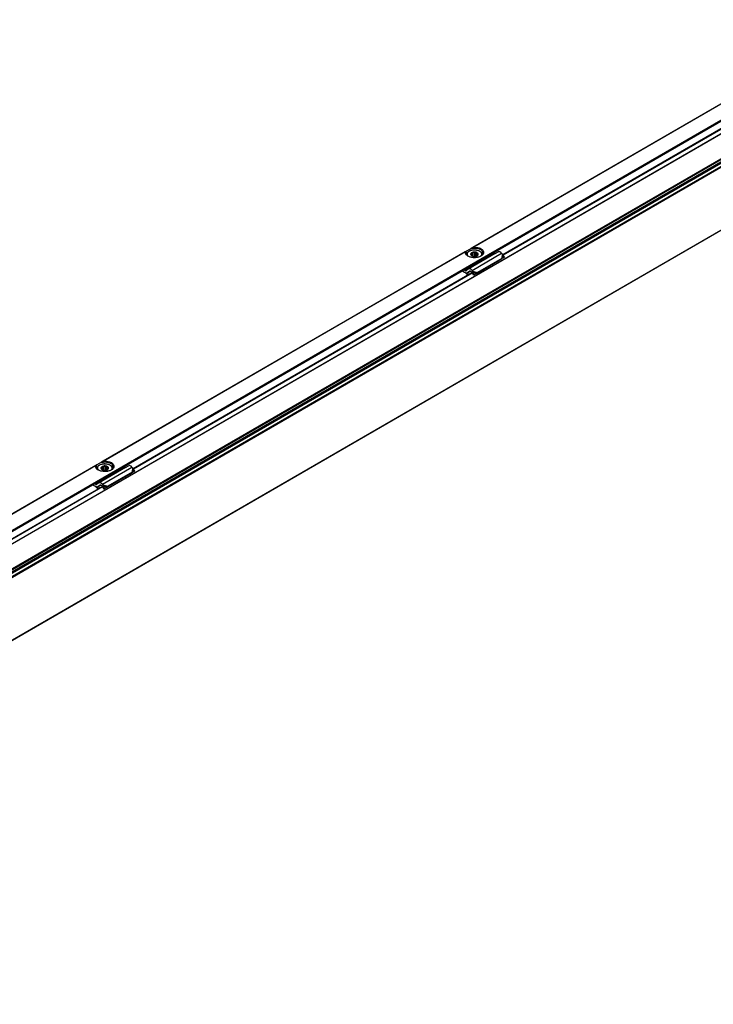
# Model space of a CAD drawing. Header units: millimetres. Extents: x -418 to 2750, y -1084 to 1393.
# Tile 40 of 74: x 908 to 1174, y -1064 to -687. Entities that reach past the tile are written whole.
import ezdxf

# ---------------------------------------------------------------- set-up
doc = ezdxf.new("R2010")
doc.units = ezdxf.units.MM

# ---------------------------------------------------------------- blocks, each defined once
blk = doc.blocks.new('SOPORTE_SV2__33', base_point=(642.98, -1059.21))
at = {"color": 3, "linetype": 'Continuous'}
for p, q in [((1220.3, -693.65), (1081.69, -773.87)), ((1220.2, -693.77), (1081.99, -773.77)), ((1085.27, -777.99), (1226.69, -696.14)), ((1078.88, -775.5), (940.27, -855.72)), ((1078.78, -775.62), (940.56, -855.62)), ((1081.38, -782.67), (1092.69, -776.12)), ((649.94, -1029.93), (1085.27, -777.99)), ((1092.9, -776.38), (1092.75, -778.05)), ((1093.16, -776.61), (1093.04, -778.02)), ((1080.03, -782.13), (1078.9, -782.79)), ((1081.58, -782.93), (1083.44, -783.44)), ((1081.69, -783.25), (1083.25, -783.68)), ((937.46, -857.35), (798.85, -937.57)), ((937.36, -857.47), (799.14, -937.47)), ((939.96, -864.52), (951.27, -857.97)), ((951.47, -858.23), (951.33, -859.9)), ((951.74, -858.46), (951.61, -859.87)), ((938.61, -863.98), (937.47, -864.64)), ((940.16, -864.78), (942.01, -865.3)), ((940.27, -865.1), (941.83, -865.53))]:
    blk.add_line(p, q, dxfattribs=at)
at = {"color": 7, "linetype": 'Continuous'}
for p, q in [((1084.8, -778.64), (1224.24, -697.93)), ((1079.26, -775.27), (1078.88, -775.5)), ((1081.03, -774.25), (1079.26, -775.27)), ((1090.21, -776.24), (1080.08, -782.1)), ((1081.69, -773.87), (1081.03, -774.25)), ((1081.38, -775.82), (1081.25, -776.14)), ((1081.25, -777.08), (1081.25, -776.14)), ((1081.75, -775.91), (1081.38, -775.82)), ((1081.38, -777.14), (1081.38, -775.82)), ((1081.75, -777.26), (1081.75, -775.91)), ((1082.81, -775.71), (1082.45, -775.86)), ((1082.45, -777.31), (1082.45, -775.86)), ((1082.81, -777.26), (1082.81, -775.71)), ((1083.04, -776), (1082.81, -775.71)), ((1083.04, -777.19), (1083.04, -776)), ((1090.21, -776.24), (1089.54, -775.9)), ((1090.21, -776.24), (1091.39, -775.55)), ((1092.9, -776.38), (1092.69, -776.12)), ((650.14, -1030.21), (1084.8, -778.64)), ((1079.27, -776.64), (1079.27, -776.71)), ((1080.98, -776.52), (1080.84, -776.6)), ((1080.84, -776.6), (1081.06, -776.88)), ((1092.38, -778.54), (1083.07, -783.93)), ((1083.23, -777.11), (1083.29, -777.08)), ((1092.75, -778.05), (1083.44, -783.44)), ((1083.48, -776.88), (1083.48, -776.32)), ((1083.7, -776.37), (1083.48, -776.32)), ((1083.56, -776.68), (1083.7, -776.37)), ((1084.94, -778.78), (1084.94, -778.94)), ((1085.13, -778.51), (1085.13, -778.67)), ((1085.27, -776.64), (1085.27, -776.72)), ((1092.42, -778.49), (1092.38, -778.54)), ((1092.53, -778.34), (1092.42, -778.49)), ((1092.75, -778.05), (1092.53, -778.34)), ((1092.68, -778.26), (1092.63, -778.3)), ((1093.04, -778.02), (1092.68, -778.26)), ((1093.04, -778.02), (1092.75, -778.05)), ((1093.16, -776.61), (1092.9, -776.38)), ((1093.77, -777.63), (1093.04, -778.02)), ((1093.77, -777.63), (1093.16, -776.61)), ((1093.77, -777.63), (1093.18, -778.03)), ((1078.52, -783.42), (1077.47, -782.89)), ((1078.9, -782.79), (1078.22, -782.45)), ((1080.03, -782.13), (1079.14, -782.79)), ((1079.67, -783.64), (1079.62, -783.67)), ((1079.67, -783.64), (1080.81, -782.98)), ((1080.56, -782.98), (1079.67, -783.64)), ((1080.08, -782.1), (1080.03, -782.13)), ((1081.22, -783.41), (1081.01, -783.16)), ((1081.22, -783.41), (1081.36, -783.22)), ((1081.36, -783.22), (1081.58, -782.93)), ((1081.36, -783.5), (1081.49, -783.4)), ((1082, -784.5), (1081.36, -783.5)), ((1081.58, -782.93), (1081.38, -782.67)), ((1081.49, -783.4), (1081.69, -783.25)), ((1081.69, -783.25), (1081.58, -782.93)), ((1082.33, -784.25), (1081.69, -783.25)), ((1083.25, -783.68), (1082.33, -784.25)), ((1083.25, -783.68), (1083.05, -783.83)), ((1079.66, -784.26), (1079.61, -784.38)), ((1082.92, -783.93), (1082, -784.5)), ((1082.33, -784.25), (1082, -784.5)), ((1083.05, -783.83), (1082.92, -783.93)), ((937.84, -857.13), (937.46, -857.35)), ((939.61, -856.1), (937.84, -857.13)), ((937.85, -858.49), (937.85, -858.56)), ((948.79, -858.09), (938.66, -863.95)), ((939.56, -858.37), (939.42, -858.45)), ((939.42, -858.45), (939.64, -858.73)), ((939.56, -858.62), (939.56, -858.37)), ((940.27, -855.72), (939.61, -856.1)), ((939.96, -857.68), (939.83, -857.99)), ((939.83, -858.93), (939.83, -857.99)), ((940.32, -857.76), (939.96, -857.68)), ((940.32, -859.11), (940.32, -857.76)), ((941.39, -857.56), (941.03, -857.71)), ((941.03, -859.16), (941.03, -857.71)), ((941.39, -859.11), (941.39, -857.56)), ((941.62, -857.85), (941.39, -857.56)), ((941.62, -859.04), (941.62, -857.85)), ((941.8, -858.96), (941.87, -858.93)), ((942.05, -858.73), (942.05, -858.17)), ((942.28, -858.22), (942.05, -858.17)), ((942.14, -858.54), (942.28, -858.22)), ((943.85, -858.49), (943.84, -858.57)), ((948.79, -858.09), (948.12, -857.75)), ((948.79, -858.09), (949.97, -857.4)), ((951.47, -858.23), (951.27, -857.97)), ((951.74, -858.46), (951.47, -858.23)), ((952.35, -859.48), (951.74, -858.46)), ((950.96, -860.39), (941.65, -865.78)), ((951.33, -859.9), (942.01, -865.3)), ((943.52, -860.63), (943.52, -860.79)), ((943.71, -860.36), (943.71, -860.52)), ((951, -860.34), (950.96, -860.39)), ((951.11, -860.19), (951, -860.34)), ((951.76, -859.89), (951.1, -860.23)), ((951.33, -859.9), (951.11, -860.19)), ((951.26, -860.11), (951.21, -860.15)), ((951.61, -859.87), (951.26, -860.11)), ((951.61, -859.87), (951.33, -859.9)), ((952.35, -859.48), (951.61, -859.87)), ((952.35, -859.48), (951.76, -859.89)), ((937.1, -865.27), (936.05, -864.74)), ((937.47, -864.64), (936.8, -864.3)), ((938.61, -863.98), (937.72, -864.64)), ((938.24, -866.11), (938.19, -866.23)), ((938.25, -865.49), (938.2, -865.52)), ((938.25, -865.49), (939.38, -864.83)), ((939.14, -864.83), (938.25, -865.49)), ((938.66, -863.95), (938.61, -863.98)), ((939.16, -864.82), (939.14, -864.83)), ((939.79, -865.27), (939.59, -865.01)), ((940.58, -866.36), (939.93, -865.35)), ((940.16, -864.78), (939.96, -864.52)), ((940.07, -865.25), (940.27, -865.1)), ((940.27, -865.1), (940.16, -864.78)), ((940.91, -866.1), (940.27, -865.1)), ((941.5, -865.79), (940.58, -866.36)), ((940.91, -866.1), (940.58, -866.36)), ((941.83, -865.53), (940.91, -866.1)), ((941.83, -865.53), (941.5, -865.79)), ((941.8, -865.59), (941.65, -865.78)), ((941.83, -865.53), (941.8, -865.59)), ((942.01, -865.3), (941.83, -865.53))]:
    blk.add_line(p, q, dxfattribs=at)
for centre, radius, start, end in [((1082.27, -778), 2.15, 85.0143, 104.03), ((1084.18, -778.14), 1.09, 330.9057, 346.8177), ((1084.18, -777.98), 1.09, 330.9057, 335.5565), ((1093.11, -779.02), 0.867, 123.5454, 142.3893), ((1072.15, -791.74), 10.48, 44.5866, 52.547), ((1071.66, -792.17), 11.26, 44.6858, 49.0416), ((940.85, -859.85), 2.15, 85.0143, 104.03), ((942.75, -859.99), 1.09, 330.9057, 346.8177), ((942.75, -859.83), 1.09, 330.9057, 335.5565), ((951.69, -860.87), 0.867, 123.5454, 142.3893), ((930.73, -873.59), 10.48, 44.5866, 52.547), ((930.24, -874.02), 11.26, 44.6858, 49.0416)]:
    blk.add_arc(centre, radius, start, end, dxfattribs=at)
for points, knots in [([(1078.78, -775.62), (1078.78, -775.61), (1078.79, -775.58), (1078.81, -775.55), (1078.84, -775.52), (1078.86, -775.51), (1078.88, -775.5)], [0, 0, 0, 0, 0.0344146, 0.0826552, 0.1211009, 0.1619259, 0.1619259, 0.1619259, 0.1619259]), ([(1079.8, -777.22), (1079.48, -777.01), (1078.89, -776.62), (1078.81, -775.93), (1078.78, -775.62)], [0, 0, 0, 0, 1.099459, 1.989812, 1.989812, 1.989812, 1.989812]), ([(1079.02, -775.99), (1079.03, -775.87), (1079.05, -775.61), (1079.19, -775.39), (1079.26, -775.27)], [0, 0, 0, 0, 0.3702304, 0.7662165, 0.7662165, 0.7662165, 0.7662165]), ([(1079.8, -777.22), (1079.58, -777.05), (1079.17, -776.73), (1079.07, -776.22), (1079.02, -775.99)], [0, 0, 0, 0, 0.818649, 1.506294, 1.506294, 1.506294, 1.506294]), ([(1079.27, -776.64), (1079.28, -776.55), (1079.29, -776.35), (1079.42, -776.04), (1079.62, -775.76), (1079.97, -775.44), (1080.39, -775.2), (1081.01, -774.97), (1081.62, -774.85), (1082.37, -774.81), (1083.02, -774.86), (1083.62, -775), (1084.14, -775.2), (1084.59, -775.45), (1084.93, -775.77), (1085.12, -776.05), (1085.24, -776.34), (1085.26, -776.53), (1085.27, -776.64)], [0, 0, 0, 0, 0.282998, 0.579562, 0.993775, 1.32685, 1.976561, 2.456585, 3.29131, 3.841841, 4.701672, 5.227157, 5.707181, 6.356892, 6.747599, 7.104334, 7.355954, 7.683781, 7.683781, 7.683781, 7.683781]), ([(1081.39, -775.81), (1081.29, -775.86), (1081.1, -775.96), (1080.9, -776.17), (1080.82, -776.37), (1080.82, -776.51), (1080.83, -776.57), (1080.84, -776.6)], [0, 0, 0, 0, 0.33574, 0.619983, 0.868795, 0.956908, 1.043796, 1.043796, 1.043796, 1.043796]), ([(1081.25, -776.14), (1081.18, -776.19), (1081.05, -776.3), (1081, -776.45), (1080.98, -776.52)], [0, 0, 0, 0, 0.2557517, 0.4766224, 0.4766224, 0.4766224, 0.4766224]), ([(1081.03, -774.25), (1081.55, -774.18), (1082.58, -774.03), (1084, -774.33), (1085.2, -774.94), (1085.42, -775.67), (1085.52, -775.99)], [0, 0, 0, 0, 1.56666, 3.08322, 4.339821, 5.304896, 5.304896, 5.304896, 5.304896]), ([(1082.81, -775.71), (1082.57, -775.67), (1082.09, -775.59), (1081.62, -775.74), (1081.39, -775.81)], [0, 0, 0, 0, 0.73051, 1.44691, 1.44691, 1.44691, 1.44691]), ([(1081.69, -773.87), (1081.72, -773.86), (1081.76, -773.83), (1081.83, -773.8), (1081.9, -773.78), (1081.96, -773.77), (1081.99, -773.77)], [0, 0, 0, 0, 0.0928701, 0.1575652, 0.2289294, 0.3163094, 0.3163094, 0.3163094, 0.3163094]), ([(1081.99, -773.77), (1082.67, -773.8), (1083.92, -773.87), (1085.52, -774.65), (1085.96, -776.33), (1085.16, -776.91), (1084.73, -777.22)], [0, 0, 0, 0, 2.067995, 3.743757, 4.979803, 6.435058, 6.435058, 6.435058, 6.435058]), ([(1083.7, -776.37), (1083.67, -776.29), (1083.61, -776.11), (1083.37, -775.92), (1083.11, -775.78), (1082.91, -775.74), (1082.81, -775.71)], [0, 0, 0, 0, 0.25497, 0.568479, 0.855657, 1.160268, 1.160268, 1.160268, 1.160268]), ([(1083.48, -776.32), (1083.42, -776.26), (1083.3, -776.12), (1083.13, -776.04), (1083.04, -776)], [0, 0, 0, 0, 0.2547805, 0.5512749, 0.5512749, 0.5512749, 0.5512749]), ([(1085.52, -775.99), (1085.47, -776.22), (1085.37, -776.73), (1084.96, -777.05), (1084.73, -777.22)], [0, 0, 0, 0, 0.687645, 1.506294, 1.506294, 1.506294, 1.506294]), ([(1092.69, -776.12), (1092.49, -775.88), (1092.13, -775.47), (1091.61, -775.53), (1091.39, -775.55)], [0, 0, 0, 0, 0.879341, 1.502415, 1.502415, 1.502415, 1.502415]), ([(1084.73, -777.22), (1084.36, -777.39), (1083.58, -777.74), (1082.27, -777.85), (1080.96, -777.74), (1080.17, -777.39), (1079.8, -777.22)], [0, 0, 0, 0, 1.213054, 2.555157, 3.897261, 5.110315, 5.110315, 5.110315, 5.110315]), ([(1080.84, -776.6), (1080.88, -776.69), (1080.96, -776.89), (1081.15, -777.01), (1081.25, -777.08)], [0, 0, 0, 0, 0.2912348, 0.6416786, 0.6416786, 0.6416786, 0.6416786]), ([(1081.06, -776.88), (1081.09, -776.92), (1081.14, -776.99), (1081.21, -777.04), (1081.25, -777.08)], [0, 0, 0, 0, 0.128614, 0.2683801, 0.2683801, 0.2683801, 0.2683801]), ([(1084.94, -778.94), (1084.64, -779.18), (1083.98, -779.7), (1083.14, -779.81), (1082.68, -779.87)], [0, 0, 0, 0, 1.137278, 2.487737, 2.487737, 2.487737, 2.487737]), ([(1084.94, -778.78), (1084.69, -778.99), (1084.13, -779.45), (1083.42, -779.59), (1083.03, -779.67)], [0, 0, 0, 0, 0.983543, 2.137266, 2.137266, 2.137266, 2.137266]), ([(1083.29, -777.08), (1083.43, -776.98), (1083.69, -776.81), (1083.7, -776.51), (1083.7, -776.37)], [0, 0, 0, 0, 0.4813127, 0.8605475, 0.8605475, 0.8605475, 0.8605475]), ([(1083.29, -777.08), (1083.36, -777.02), (1083.48, -776.91), (1083.54, -776.76), (1083.56, -776.68)], [0, 0, 0, 0, 0.2613993, 0.4832661, 0.4832661, 0.4832661, 0.4832661]), ([(1083.34, -779.49), (1083.7, -779.39), (1084.35, -779.22), (1084.83, -778.74), (1085.05, -778.52)], [0, 0, 0, 0, 1.078891, 1.987134, 1.987134, 1.987134, 1.987134]), ([(1084.94, -778.78), (1084.93, -778.77), (1084.9, -778.76), (1084.87, -778.75), (1084.86, -778.74)], [0, 0, 0, 0, 0.0471094, 0.08958151, 0.08958151, 0.08958151, 0.08958151]), ([(1084.91, -778.69), (1084.95, -778.68), (1085.02, -778.66), (1085.09, -778.67), (1085.13, -778.67)], [0, 0, 0, 0, 0.1050361, 0.219225, 0.219225, 0.219225, 0.219225]), ([(1085.05, -778.52), (1085.05, -778.52), (1085.06, -778.51), (1085.07, -778.49), (1085.07, -778.49)], [0, 0, 0, 0, 0.02094351, 0.04175739, 0.04175739, 0.04175739, 0.04175739]), ([(1085.06, -778.5), (1085.07, -778.5), (1085.1, -778.5), (1085.12, -778.51), (1085.13, -778.51)], [0, 0, 0, 0, 0.03432761, 0.06951639, 0.06951639, 0.06951639, 0.06951639]), ([(1078.9, -782.79), (1078.94, -782.81), (1079.01, -782.84), (1079.09, -782.81), (1079.12, -782.8)], [0, 0, 0, 0, 0.1279345, 0.2345827, 0.2345827, 0.2345827, 0.2345827]), ([(1079.62, -783.67), (1079.53, -783.7), (1079.34, -783.77), (1079.15, -783.71), (1079.04, -783.67)], [0, 0, 0, 0, 0.2772697, 0.5991556, 0.5991556, 0.5991556, 0.5991556]), ([(1081.38, -782.67), (1081.17, -782.43), (1080.82, -782.02), (1080.3, -782.08), (1080.08, -782.1)], [0, 0, 0, 0, 0.879341, 1.502415, 1.502415, 1.502415, 1.502415]), ([(1081.01, -783.16), (1080.94, -783.07), (1080.82, -782.93), (1080.64, -782.96), (1080.56, -782.98)], [0, 0, 0, 0, 0.304843, 0.5170992, 0.5170992, 0.5170992, 0.5170992]), ([(1081.36, -783.5), (1081.34, -783.49), (1081.32, -783.48), (1081.29, -783.46), (1081.25, -783.44), (1081.23, -783.42), (1081.22, -783.41)], [0, 0, 0, 0, 0.0408745, 0.0819997, 0.1230501, 0.1643534, 0.1643534, 0.1643534, 0.1643534]), ([(1083.44, -783.44), (1083.42, -783.46), (1083.39, -783.5), (1083.35, -783.56), (1083.3, -783.62), (1083.27, -783.66), (1083.25, -783.68)], [0, 0, 0, 0, 0.0712067, 0.1453296, 0.2219817, 0.3011448, 0.3011448, 0.3011448, 0.3011448]), ([(1079.61, -784.38), (1079.68, -784.36), (1079.82, -784.32), (1079.95, -784.27), (1080.02, -784.25)], [0, 0, 0, 0, 0.2124639, 0.4247161, 0.4247161, 0.4247161, 0.4247161]), ([(1080.43, -784.01), (1080.41, -784.02), (1080.36, -784.03), (1080.21, -784.08), (1079.98, -784.16), (1079.77, -784.22), (1079.66, -784.26)], [0, 0, 0, 0, 0.074194, 0.1484141, 0.477627, 0.8073878, 0.8073878, 0.8073878, 0.8073878]), ([(937.36, -857.47), (937.36, -857.46), (937.37, -857.43), (937.39, -857.4), (937.42, -857.37), (937.44, -857.36), (937.46, -857.35)], [0, 0, 0, 0, 0.045999, 0.0826403, 0.121086, 0.1619111, 0.1619111, 0.1619111, 0.1619111]), ([(938.38, -859.08), (938.06, -858.86), (937.47, -858.47), (937.39, -857.78), (937.36, -857.47)], [0, 0, 0, 0, 1.099459, 1.989812, 1.989812, 1.989812, 1.989812]), ([(937.6, -857.84), (937.61, -857.72), (937.63, -857.46), (937.77, -857.24), (937.84, -857.13)], [0, 0, 0, 0, 0.3702304, 0.7662165, 0.7662165, 0.7662165, 0.7662165]), ([(938.38, -859.08), (938.16, -858.9), (937.74, -858.58), (937.64, -858.07), (937.6, -857.84)], [0, 0, 0, 0, 0.818649, 1.506294, 1.506294, 1.506294, 1.506294]), ([(937.85, -858.49), (937.86, -858.38), (937.87, -858.19), (938, -857.88), (938.2, -857.61), (938.55, -857.3), (938.97, -857.05), (939.54, -856.84), (940.15, -856.71), (940.9, -856.65), (941.6, -856.71), (942.2, -856.86), (942.72, -857.05), (943.16, -857.3), (943.51, -857.62), (943.72, -857.92), (943.83, -858.22), (943.84, -858.41), (943.85, -858.49)], [0, 0, 0, 0, 0.327827, 0.579447, 0.993661, 1.326736, 1.976447, 2.456471, 3.136925, 3.841939, 4.701769, 5.227254, 5.707279, 6.35699, 6.747697, 7.104431, 7.439327, 7.683927, 7.683927, 7.683927, 7.683927]), ([(938.56, -859.18), (938.53, -859.16), (938.47, -859.12), (938.41, -859.09), (938.38, -859.08)], [0, 0, 0, 0, 0.1023289, 0.2031189, 0.2031189, 0.2031189, 0.2031189]), ([(943.31, -859.08), (942.94, -859.24), (942.16, -859.59), (940.88, -859.7), (939.64, -859.6), (938.91, -859.31), (938.56, -859.18)], [0, 0, 0, 0, 1.213054, 2.555157, 3.783746, 4.910351, 4.910351, 4.910351, 4.910351]), ([(939.97, -857.66), (939.87, -857.71), (939.68, -857.81), (939.48, -858.02), (939.4, -858.22), (939.39, -858.36), (939.41, -858.42), (939.42, -858.45)], [0, 0, 0, 0, 0.33574, 0.619983, 0.868795, 0.956908, 1.043796, 1.043796, 1.043796, 1.043796]), ([(939.42, -858.45), (939.46, -858.54), (939.54, -858.74), (939.72, -858.86), (939.83, -858.93)], [0, 0, 0, 0, 0.2912348, 0.6416786, 0.6416786, 0.6416786, 0.6416786]), ([(939.83, -857.99), (939.76, -858.04), (939.63, -858.15), (939.58, -858.3), (939.56, -858.37)], [0, 0, 0, 0, 0.2557517, 0.4766224, 0.4766224, 0.4766224, 0.4766224]), ([(939.61, -856.1), (940.13, -856.03), (941.16, -855.88), (942.57, -856.19), (943.78, -856.79), (944, -857.52), (944.1, -857.84)], [0, 0, 0, 0, 1.56666, 3.08322, 4.339821, 5.304896, 5.304896, 5.304896, 5.304896]), ([(939.64, -858.73), (939.67, -858.77), (939.72, -858.84), (939.79, -858.9), (939.83, -858.93)], [0, 0, 0, 0, 0.128614, 0.2683801, 0.2683801, 0.2683801, 0.2683801]), ([(941.39, -857.56), (941.15, -857.52), (940.67, -857.44), (940.2, -857.59), (939.97, -857.66)], [0, 0, 0, 0, 0.73051, 1.44691, 1.44691, 1.44691, 1.44691]), ([(940.27, -855.72), (940.29, -855.71), (940.34, -855.68), (940.42, -855.65), (940.49, -855.63), (940.54, -855.62), (940.56, -855.62)], [0, 0, 0, 0, 0.0928701, 0.1575652, 0.2429186, 0.3163341, 0.3163341, 0.3163341, 0.3163341]), ([(940.56, -855.62), (941.25, -855.66), (942.5, -855.72), (944.1, -856.5), (944.54, -858.18), (943.74, -858.76), (943.31, -859.08)], [0, 0, 0, 0, 2.067995, 3.743757, 4.979803, 6.435058, 6.435058, 6.435058, 6.435058]), ([(942.28, -858.22), (942.25, -858.14), (942.18, -857.96), (941.95, -857.78), (941.69, -857.63), (941.49, -857.59), (941.39, -857.56)], [0, 0, 0, 0, 0.25497, 0.568479, 0.855657, 1.160268, 1.160268, 1.160268, 1.160268]), ([(942.05, -858.17), (942, -858.11), (941.88, -857.97), (941.71, -857.89), (941.62, -857.85)], [0, 0, 0, 0, 0.2547805, 0.5512749, 0.5512749, 0.5512749, 0.5512749]), ([(941.87, -858.93), (942.01, -858.83), (942.27, -858.66), (942.27, -858.36), (942.28, -858.22)], [0, 0, 0, 0, 0.4813127, 0.8605475, 0.8605475, 0.8605475, 0.8605475]), ([(941.87, -858.93), (941.94, -858.87), (942.06, -858.76), (942.12, -858.61), (942.14, -858.54)], [0, 0, 0, 0, 0.2613993, 0.4832661, 0.4832661, 0.4832661, 0.4832661]), ([(944.1, -857.84), (944.05, -858.07), (943.95, -858.58), (943.54, -858.9), (943.31, -859.08)], [0, 0, 0, 0, 0.687645, 1.506294, 1.506294, 1.506294, 1.506294]), ([(951.27, -857.97), (951.06, -857.73), (950.71, -857.32), (950.19, -857.38), (949.97, -857.4)], [0, 0, 0, 0, 0.879341, 1.502415, 1.502415, 1.502415, 1.502415]), ([(943.52, -860.79), (943.22, -861.03), (942.56, -861.55), (941.71, -861.66), (941.26, -861.72)], [0, 0, 0, 0, 1.137278, 2.487737, 2.487737, 2.487737, 2.487737]), ([(943.52, -860.63), (943.26, -860.84), (942.71, -861.3), (941.99, -861.44), (941.61, -861.52)], [0, 0, 0, 0, 0.983543, 2.137266, 2.137266, 2.137266, 2.137266]), ([(941.92, -861.34), (942.28, -861.24), (942.93, -861.07), (943.41, -860.59), (943.62, -860.37)], [0, 0, 0, 0, 1.078891, 1.987134, 1.987134, 1.987134, 1.987134]), ([(943.52, -860.63), (943.51, -860.62), (943.48, -860.61), (943.45, -860.6), (943.44, -860.59)], [0, 0, 0, 0, 0.0471094, 0.08958151, 0.08958151, 0.08958151, 0.08958151]), ([(943.49, -860.54), (943.53, -860.53), (943.6, -860.51), (943.67, -860.52), (943.71, -860.52)], [0, 0, 0, 0, 0.1050361, 0.219225, 0.219225, 0.219225, 0.219225]), ([(943.62, -860.37), (943.63, -860.37), (943.64, -860.36), (943.64, -860.35), (943.65, -860.34)], [0, 0, 0, 0, 0.02094351, 0.04175739, 0.04175739, 0.04175739, 0.04175739]), ([(943.64, -860.35), (943.65, -860.35), (943.68, -860.35), (943.7, -860.36), (943.71, -860.36)], [0, 0, 0, 0, 0.03432761, 0.06951639, 0.06951639, 0.06951639, 0.06951639]), ([(937.47, -864.64), (937.51, -864.66), (937.59, -864.69), (937.67, -864.66), (937.7, -864.65)], [0, 0, 0, 0, 0.1279345, 0.2345827, 0.2345827, 0.2345827, 0.2345827]), ([(938.2, -865.52), (938.11, -865.55), (937.92, -865.62), (937.72, -865.56), (937.62, -865.52)], [0, 0, 0, 0, 0.2772697, 0.5991556, 0.5991556, 0.5991556, 0.5991556]), ([(938.19, -866.23), (938.26, -866.21), (938.39, -866.17), (938.53, -866.12), (938.6, -866.1)], [0, 0, 0, 0, 0.2124643, 0.4247161, 0.4247161, 0.4247161, 0.4247161]), ([(939.01, -865.86), (938.99, -865.87), (938.94, -865.88), (938.79, -865.93), (938.56, -866.01), (938.35, -866.07), (938.24, -866.11)], [0, 0, 0, 0, 0.0741932, 0.1484141, 0.4776272, 0.8073878, 0.8073878, 0.8073878, 0.8073878]), ([(939.96, -864.52), (939.75, -864.28), (939.4, -863.87), (938.87, -863.93), (938.66, -863.95)], [0, 0, 0, 0, 0.879341, 1.502415, 1.502415, 1.502415, 1.502415]), ([(939.59, -865.01), (939.52, -864.93), (939.4, -864.79), (939.23, -864.81), (939.16, -864.82)], [0, 0, 0, 0, 0.2931137, 0.500805, 0.500805, 0.500805, 0.500805]), ([(941.65, -865.78), (941.64, -865.78), (941.61, -865.78), (941.57, -865.78), (941.54, -865.78), (941.51, -865.79), (941.5, -865.79)], [0, 0, 0, 0, 0.0375867, 0.075416, 0.1136324, 0.152093, 0.152093, 0.152093, 0.152093])]:
    blk.add_open_spline(points, degree=3, knots=knots, dxfattribs=at)
at = {"color": 3, "linetype": 'Continuous'}
for points, knots in [([(1084.86, -777.09), (1084.95, -776.93), (1085.12, -776.62), (1085.02, -776.05), (1084.65, -775.57), (1083.98, -775.15), (1083.03, -774.87), (1081.9, -774.83), (1080.9, -775.02), (1080.14, -775.39), (1079.66, -775.82), (1079.43, -776.34), (1079.49, -776.77), (1079.63, -777.02), (1079.7, -777.12), (1079.73, -777.17)], [0, 0, 0, 0, 0.538476, 1.043274, 1.613531, 2.309922, 3.391839, 4.538568, 5.665469, 6.414856, 7.034698, 7.561693, 8.077956, 8.251383, 8.431256, 8.431256, 8.431256, 8.431256]), ([(1079.27, -776.64), (1079.27, -776.66), (1079.27, -776.68), (1079.27, -776.7), (1079.27, -776.71)], [0, 0, 0, 0, 0.03705251, 0.0710663, 0.0710663, 0.0710663, 0.0710663]), ([(1084.8, -777.17), (1084.81, -777.15), (1084.83, -777.13), (1084.85, -777.11), (1084.86, -777.09)], [0, 0, 0, 0, 0.04691997, 0.09338916, 0.09338916, 0.09338916, 0.09338916]), ([(1085.27, -776.72), (1085.27, -776.71), (1085.27, -776.68), (1085.27, -776.66), (1085.27, -776.64)], [0, 0, 0, 0, 0.03749887, 0.0749982, 0.0749982, 0.0749982, 0.0749982]), ([(937.85, -858.49), (937.85, -858.51), (937.85, -858.53), (937.85, -858.55), (937.85, -858.56)], [0, 0, 0, 0, 0.03705251, 0.0710663, 0.0710663, 0.0710663, 0.0710663]), ([(943.44, -858.94), (943.53, -858.78), (943.7, -858.47), (943.6, -857.9), (943.23, -857.43), (942.56, -857), (941.61, -856.73), (940.48, -856.68), (939.48, -856.87), (938.72, -857.24), (938.24, -857.67), (938, -858.19), (938.07, -858.62), (938.2, -858.88), (938.28, -858.97), (938.31, -859.02)], [0, 0, 0, 0, 0.538476, 1.043274, 1.613531, 2.309922, 3.391839, 4.538568, 5.665469, 6.414856, 7.034698, 7.561693, 8.077956, 8.251383, 8.431256, 8.431256, 8.431256, 8.431256]), ([(943.38, -859.02), (943.39, -859.01), (943.41, -858.98), (943.43, -858.96), (943.44, -858.94)], [0, 0, 0, 0, 0.04691997, 0.09338916, 0.09338916, 0.09338916, 0.09338916]), ([(943.84, -858.57), (943.85, -858.56), (943.85, -858.53), (943.85, -858.51), (943.85, -858.49)], [0, 0, 0, 0, 0.03749887, 0.0749982, 0.0749982, 0.0749982, 0.0749982])]:
    blk.add_open_spline(points, degree=3, knots=knots, dxfattribs=at)
at = {"color": 7, "linetype": 'Continuous'}
for points in [[(1081.25, -777.08), (1081.59, -777.2), (1082.27, -777.44), (1082.95, -777.2), (1083.29, -777.08)], [(1079.12, -782.8), (1079.13, -782.8), (1079.13, -782.8), (1079.14, -782.79), (1079.14, -782.79)], [(939.83, -858.93), (940.17, -859.05), (940.85, -859.29), (941.53, -859.05), (941.87, -858.93)], [(937.7, -864.65), (937.7, -864.65), (937.71, -864.65), (937.71, -864.64), (937.72, -864.64)]]:
    blk.add_open_spline(points, degree=3, dxfattribs=at)
blk = doc.blocks.new('REGLA_SV2-2040__34', base_point=(650.61, -1064.37))
at = {"color": 7, "linetype": 'Continuous'}
for p, q in [((2159.58, -161.48), (661.59, -1028.48)), ((2177.36, -188.15), (664.86, -1063.55)), ((1093.17, -776.64), (1222.75, -701.64)), ((951.75, -858.49), (1081.33, -783.49)), ((810.33, -940.34), (940.09, -865.24))]:
    blk.add_line(p, q, dxfattribs=at)
at = {"color": 3, "linetype": 'Continuous'}
for p, q in [((2159.54, -161.57), (661.83, -1028.4)), ((2175.28, -163.11), (662.78, -1038.51)), ((662.97, -1038.77), (2175.47, -163.37)), ((664.71, -1039.05), (2177.21, -163.65)), ((664.9, -1039.31), (2177.4, -163.91)), ((2168.09, -166.44), (669.97, -1033.52)), ((2167.74, -166.32), (670.04, -1033.15)), ((2177.4, -188.06), (664.9, -1063.45)), ((1093.23, -776.73), (1222.83, -701.73)), ((951.81, -858.59), (1081.41, -783.58)), ((810.39, -940.44), (939.98, -865.43))]:
    blk.add_line(p, q, dxfattribs=at)
blk = doc.blocks.new('REGLA_SV2-2040mm__36', base_point=(642.98, -1084.13))
for name, p in [('SOPORTE_SV2__33', (642.98, -1059.21)), ('REGLA_SV2-2040__34', (650.61, -1064.37))]:
    blk.add_blockref(name, p)
blk = doc.blocks.new('Iso2', base_point=(714.75, -1019.8))
blk.add_blockref('REGLA_SV2-2040mm__36', (642.98, -1084.13))

msp = doc.modelspace()

# ---------------------------------------------------------------- block references
msp.add_blockref('Iso2', (714.75, -1019.8))

doc.saveas('drawing.dxf')
